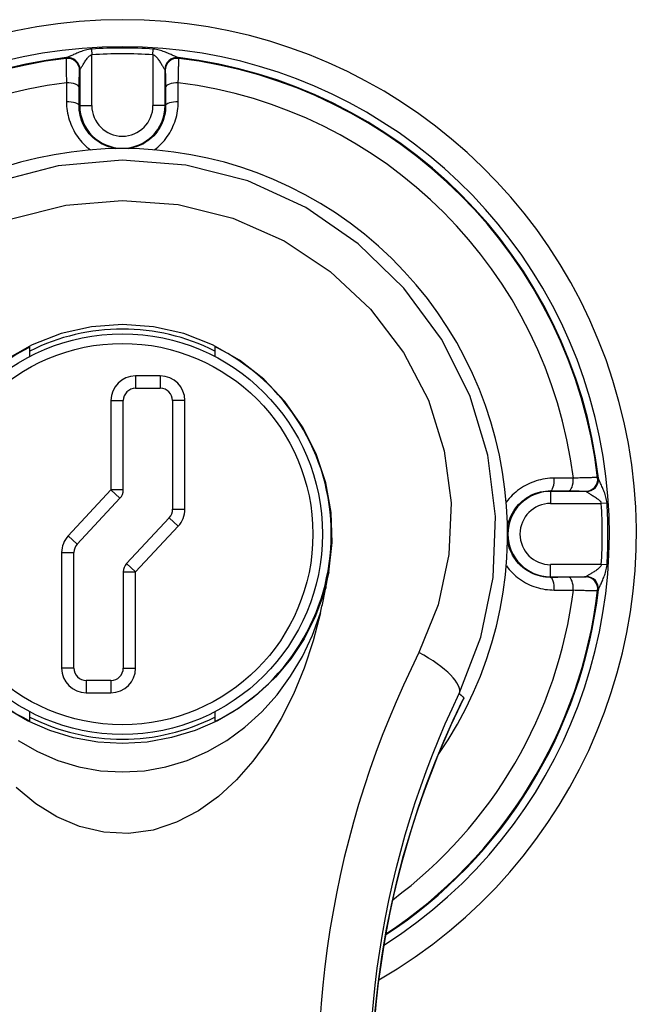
# Model space of a CAD drawing. Header units: inches. Extents: x 10 to 197, y 9 to 109.
# Tile 97 of 111: x 80.39 to 81.39, y 46.58 to 48.18. Entities that reach past the tile are written whole.
import ezdxf

# ---------------------------------------------------------------- set-up
doc = ezdxf.new("R2010")
doc.units = ezdxf.units.IN
doc.header["$MEASUREMENT"] = 0
doc.layers.add('Visible Edges(ANSI)', color=7, linetype='Continuous', lineweight=25)
doc.layers.add('Visible Tangent Edges(ANSI)', color=7, linetype='Continuous', lineweight=25)

msp = doc.modelspace()

# ---------------------------------------------------------------- linework, layer by layer
at = {"layer": 'Visible Edges(ANSI)'}
for p, q in [((80.4079, 47.6331), (80.4079, 47.6481)), ((80.7079, 47.6491), (80.7079, 47.6331)), ((80.5793, 47.5814), (80.6193, 47.5814)), ((80.5593, 47.4167), (80.5593, 47.5614)), ((80.6393, 47.5614), (80.6393, 47.3852)), ((80.4846, 47.3288), (80.5539, 47.403)), ((80.6339, 47.3715), (80.5646, 47.2973)), ((80.4793, 47.1277), (80.4793, 47.3151)), ((80.5593, 47.2836), (80.5593, 47.1277)), ((80.5393, 47.1077), (80.4993, 47.1077)), ((80.4079, 47.0419), (80.4079, 47.0569)), ((80.7079, 47.0569), (80.7079, 47.041))]:
    msp.add_line(p, q, dxfattribs=at)
at = {"layer": 'Visible Edges(ANSI)', "flags": 128}
for points in [[(80.893, 47.2831), (80.8982, 47.3313), (80.8966, 47.38), (80.888, 47.4282), (80.8724, 47.4749), (80.8502, 47.519), (80.8216, 47.5598), (80.7873, 47.596), (80.7479, 47.627), (80.7042, 47.6519), (80.6574, 47.6701), (80.6082, 47.6812), (80.5579, 47.685), (80.5077, 47.6813), (80.4585, 47.6701), (80.4116, 47.6519), (80.3679, 47.627)], [(80.8794, 47.2172), (80.88, 47.2199), (80.8806, 47.2227), (80.8812, 47.2254), (80.8818, 47.2282), (80.8825, 47.2309), (80.8831, 47.2337), (80.8837, 47.2364), (80.8842, 47.2392), (80.8848, 47.2419), (80.8854, 47.2447), (80.886, 47.2475), (80.8866, 47.2502), (80.8871, 47.253), (80.8877, 47.2557), (80.8883, 47.2585), (80.8888, 47.2612), (80.8893, 47.264), (80.8899, 47.2667), (80.8904, 47.2695), (80.8909, 47.2722), (80.8915, 47.2749), (80.892, 47.2777), (80.8925, 47.2804), (80.893, 47.2831)], [(80.8794, 47.2172), (80.8674, 47.1718), (80.8527, 47.1275), (80.8353, 47.0855), (80.8156, 47.0462), (80.7937, 47.0098), (80.7696, 46.9766), (80.7433, 46.9467), (80.7139, 46.9196), (80.6813, 46.8963), (80.6457, 46.8778), (80.6076, 46.8652), (80.5676, 46.8596), (80.5275, 46.8616), (80.4882, 46.8709), (80.4514, 46.8866), (80.4173, 46.9077), (80.3855, 46.9339)], [(81.1122, 47.0797), (81.1121, 47.0795), (81.112, 47.0794), (81.112, 47.0792), (81.1119, 47.0791), (81.1118, 47.0789), (81.1118, 47.0788), (81.1117, 47.0786), (81.1116, 47.0785), (81.1115, 47.0783), (81.1115, 47.0782), (81.1114, 47.078), (81.1113, 47.0779), (81.1112, 47.0777), (81.1112, 47.0776), (81.1111, 47.0774), (81.111, 47.0773), (81.1109, 47.0771), (81.1109, 47.077), (81.1108, 47.0768), (81.1107, 47.0767), (81.1106, 47.0765), (81.1106, 47.0764), (81.1105, 47.0762), (81.1104, 47.0761)], [(80.962, 46.4374), (80.9627, 46.4827), (80.9648, 46.5277), (80.9683, 46.5722), (80.973, 46.616), (80.979, 46.6593), (80.9862, 46.7017), (80.9946, 46.7432), (81.0039, 46.7839), (81.0143, 46.8238), (81.0257, 46.8627), (81.038, 46.9008), (81.0511, 46.9379), (81.0649, 46.974), (81.0795, 47.0091), (81.0947, 47.0431), (81.1104, 47.0761)]]:
    msp.add_lwpolyline(points, dxfattribs=at)
at = {"layer": 'Visible Edges(ANSI)'}
msp.add_circle((80.5579, 47.345), 0.3248, dxfattribs=at)
for centre, radius, start, end in [((80.5579, 47.345), 0.834, 299.9141, 240.0859), ((80.5579, 47.345), 0.625, 325.0605, 214.9395), ((80.5579, 47.345), 0.3325, 63.1831, 116.8169), ((80.5579, 47.345), 0.3382, 116.3321, 243.6679), ((80.5579, 47.345), 0.339, 296.2591, 63.7409), ((80.5793, 47.5614), 0.02, 90, 180), ((80.6193, 47.5614), 0.02, 0, 90), ((80.5393, 47.4167), 0.02, 317.0025, 0), ((80.6193, 47.3852), 0.02, 317.0025, 0), ((80.4993, 47.3151), 0.02, 137.0025, 180), ((80.5793, 47.2836), 0.02, 137.0025, 180), ((80.4993, 47.1277), 0.02, 180, 270), ((80.5393, 47.1277), 0.02, 270, 0), ((80.5579, 47.345), 0.3325, 243.1831, 296.8169)]:
    msp.add_arc(centre, radius, start, end, dxfattribs=at)
at = {"layer": 'Visible Tangent Edges(ANSI)'}
for p, q in [((80.4666, 48.1169), (80.4665, 48.1162)), ((80.5077, 48.1315), (80.5083, 48.1221)), ((80.5083, 48.0398), (80.5083, 48.1221)), ((80.6074, 48.1221), (80.608, 48.1315)), ((80.6074, 48.1221), (80.6074, 48.0398)), ((80.6493, 48.1162), (80.6491, 48.1169)), ((80.4885, 48.0967), (80.4886, 48.0974)), ((80.4886, 48.0974), (80.4886, 48.0398)), ((80.6271, 48.0974), (80.6273, 48.0967)), ((80.6271, 48.0398), (80.6271, 48.0974)), ((80.4876, 48.0398), (80.4886, 48.0398)), ((80.4886, 48.0398), (80.5083, 48.0398)), ((80.6271, 48.0398), (80.6074, 48.0398)), ((80.6281, 48.0398), (80.6271, 48.0398)), ((80.5793, 47.6014), (80.5793, 47.5814)), ((80.6193, 47.6014), (80.5793, 47.6014)), ((80.6193, 47.6014), (80.6193, 47.5814)), ((80.5393, 47.5614), (80.5593, 47.5614)), ((80.5393, 47.5614), (80.5393, 47.4167)), ((80.6593, 47.5614), (80.6393, 47.5614)), ((80.6593, 47.3852), (80.6593, 47.5614)), ((81.3298, 47.4362), (81.3291, 47.4364)), ((80.5393, 47.4167), (80.47, 47.3424)), ((80.5593, 47.4167), (80.5393, 47.4167)), ((80.5393, 47.4167), (80.5539, 47.403)), ((81.2527, 47.4153), (81.2527, 47.4143)), ((81.3103, 47.4143), (81.2527, 47.4143)), ((81.2527, 47.4143), (81.2527, 47.3946)), ((81.3096, 47.4144), (81.3103, 47.4143)), ((80.6393, 47.3852), (80.6593, 47.3852)), ((81.2527, 47.3946), (81.335, 47.3946)), ((81.3443, 47.3952), (81.335, 47.3946)), ((80.6339, 47.3715), (80.6485, 47.3579)), ((80.5793, 47.2836), (80.6485, 47.3579)), ((80.47, 47.3424), (80.4846, 47.3288)), ((80.4593, 47.3151), (80.4793, 47.3151)), ((80.4593, 47.3151), (80.4593, 47.1277)), ((80.5793, 47.2836), (80.5646, 47.2973)), ((81.335, 47.2955), (81.2527, 47.2955)), ((81.2527, 47.2758), (81.2527, 47.2955)), ((81.3443, 47.2949), (81.335, 47.2955)), ((80.5593, 47.2836), (80.5793, 47.2836)), ((80.5793, 47.1277), (80.5793, 47.2836)), ((81.2527, 47.2758), (81.3103, 47.2758)), ((81.2527, 47.2748), (81.2527, 47.2758)), ((81.3103, 47.2758), (81.3096, 47.2756)), ((81.3291, 47.2536), (81.3298, 47.2538)), ((80.4793, 47.1277), (80.4593, 47.1277)), ((80.5593, 47.1277), (80.5793, 47.1277)), ((80.4993, 47.1077), (80.4993, 47.0877)), ((80.5393, 47.1077), (80.5393, 47.0877)), ((80.4993, 47.0877), (80.5393, 47.0877))]:
    msp.add_line(p, q, dxfattribs=at)
at = {"layer": 'Visible Tangent Edges(ANSI)', "flags": 128}
for points in [[(80.4665, 48.1162), (80.4665, 48.1159), (80.4664, 48.1155), (80.4664, 48.1149), (80.4664, 48.1143), (80.4664, 48.1134), (80.4664, 48.1125), (80.4664, 48.1114), (80.4664, 48.1102), (80.4664, 48.1089), (80.4664, 48.1074), (80.4665, 48.1059), (80.4665, 48.1042), (80.4665, 48.1024), (80.4666, 48.1005), (80.4666, 48.0985), (80.4667, 48.0965), (80.4667, 48.0943), (80.4668, 48.092), (80.4668, 48.0897), (80.4669, 48.0872), (80.467, 48.0847), (80.467, 48.0821), (80.4671, 48.0795), (80.4672, 48.0768)], [(80.4674, 48.1175), (80.4673, 48.1175), (80.4673, 48.1174), (80.4672, 48.1174), (80.4672, 48.1174), (80.4671, 48.1174), (80.4671, 48.1173), (80.4671, 48.1173), (80.467, 48.1173), (80.467, 48.1173), (80.4669, 48.1172), (80.4669, 48.1172), (80.4669, 48.1172), (80.4668, 48.1172), (80.4668, 48.1171), (80.4668, 48.1171), (80.4668, 48.1171), (80.4667, 48.1171), (80.4667, 48.117), (80.4667, 48.117), (80.4667, 48.117), (80.4667, 48.117), (80.4667, 48.1169), (80.4667, 48.1169), (80.4666, 48.1169)], [(80.5077, 48.1315), (80.5052, 48.1312), (80.5028, 48.1308), (80.5004, 48.1304), (80.4981, 48.1298), (80.4959, 48.1291), (80.4937, 48.1285), (80.4916, 48.1277), (80.4896, 48.127), (80.4877, 48.1262), (80.4858, 48.1255), (80.4839, 48.1247), (80.4822, 48.1239), (80.4805, 48.1232), (80.4788, 48.1225), (80.4773, 48.1217), (80.4757, 48.1211), (80.4743, 48.1204), (80.473, 48.1198), (80.4717, 48.1193), (80.4706, 48.1188), (80.4696, 48.1183), (80.4687, 48.118), (80.468, 48.1177), (80.4674, 48.1175)], [(80.489, 48.098), (80.4893, 48.0983), (80.4896, 48.0988), (80.49, 48.0994), (80.4905, 48.1002), (80.491, 48.101), (80.4916, 48.102), (80.4923, 48.103), (80.4929, 48.1042), (80.4936, 48.1053), (80.4944, 48.1066), (80.4952, 48.1079), (80.496, 48.1092), (80.4968, 48.1105), (80.4977, 48.1119), (80.4986, 48.1133), (80.4995, 48.1146), (80.5005, 48.1159), (80.5015, 48.1172), (80.5025, 48.1184), (80.5036, 48.1195), (80.5047, 48.1204), (80.5059, 48.1212), (80.5071, 48.1218), (80.5083, 48.1221)], [(80.6074, 48.1221), (80.6087, 48.1218), (80.6099, 48.1212), (80.611, 48.1204), (80.6122, 48.1195), (80.6132, 48.1184), (80.6143, 48.1172), (80.6153, 48.1159), (80.6162, 48.1146), (80.6172, 48.1133), (80.6181, 48.1119), (80.6189, 48.1105), (80.6198, 48.1092), (80.6206, 48.1079), (80.6214, 48.1066), (80.6221, 48.1053), (80.6228, 48.1042), (80.6235, 48.103), (80.6241, 48.102), (80.6247, 48.101), (80.6252, 48.1002), (80.6257, 48.0994), (80.6261, 48.0988), (80.6265, 48.0983), (80.6267, 48.098)], [(80.6483, 48.1175), (80.6478, 48.1177), (80.647, 48.118), (80.6461, 48.1183), (80.6451, 48.1188), (80.644, 48.1193), (80.6428, 48.1198), (80.6414, 48.1204), (80.64, 48.1211), (80.6385, 48.1217), (80.6369, 48.1225), (80.6353, 48.1232), (80.6336, 48.1239), (80.6318, 48.1247), (80.63, 48.1255), (80.6281, 48.1262), (80.6261, 48.127), (80.6241, 48.1277), (80.622, 48.1285), (80.6199, 48.1291), (80.6177, 48.1298), (80.6153, 48.1304), (80.613, 48.1308), (80.6105, 48.1312), (80.608, 48.1315)], [(80.6491, 48.1169), (80.6491, 48.1169), (80.6491, 48.1169), (80.6491, 48.117), (80.6491, 48.117), (80.649, 48.117), (80.649, 48.117), (80.649, 48.1171), (80.649, 48.1171), (80.649, 48.1171), (80.6489, 48.1171), (80.6489, 48.1172), (80.6489, 48.1172), (80.6488, 48.1172), (80.6488, 48.1172), (80.6488, 48.1173), (80.6487, 48.1173), (80.6487, 48.1173), (80.6486, 48.1173), (80.6486, 48.1174), (80.6486, 48.1174), (80.6485, 48.1174), (80.6485, 48.1174), (80.6484, 48.1175), (80.6483, 48.1175)], [(80.6485, 48.0768), (80.6486, 48.0795), (80.6487, 48.0821), (80.6488, 48.0847), (80.6489, 48.0872), (80.6489, 48.0897), (80.649, 48.092), (80.649, 48.0943), (80.6491, 48.0965), (80.6491, 48.0985), (80.6492, 48.1005), (80.6492, 48.1024), (80.6493, 48.1042), (80.6493, 48.1059), (80.6493, 48.1074), (80.6493, 48.1089), (80.6493, 48.1102), (80.6493, 48.1114), (80.6493, 48.1125), (80.6493, 48.1134), (80.6493, 48.1143), (80.6493, 48.1149), (80.6493, 48.1155), (80.6493, 48.1159), (80.6493, 48.1162)], [(80.4878, 48.0693), (80.4878, 48.0712), (80.4878, 48.073), (80.4879, 48.0748), (80.4879, 48.0765), (80.4879, 48.0782), (80.4879, 48.0799), (80.488, 48.0814), (80.488, 48.083), (80.488, 48.0844), (80.488, 48.0858), (80.4881, 48.0871), (80.4881, 48.0884), (80.4881, 48.0895), (80.4881, 48.0906), (80.4882, 48.0916), (80.4882, 48.0925), (80.4882, 48.0934), (80.4883, 48.0941), (80.4883, 48.0948), (80.4883, 48.0954), (80.4884, 48.0958), (80.4884, 48.0962), (80.4884, 48.0965), (80.4885, 48.0967)], [(80.4886, 48.0974), (80.4886, 48.0974), (80.4886, 48.0974), (80.4886, 48.0975), (80.4887, 48.0975), (80.4887, 48.0975), (80.4887, 48.0975), (80.4887, 48.0976), (80.4887, 48.0976), (80.4887, 48.0976), (80.4887, 48.0976), (80.4887, 48.0977), (80.4887, 48.0977), (80.4888, 48.0977), (80.4888, 48.0977), (80.4888, 48.0978), (80.4888, 48.0978), (80.4888, 48.0978), (80.4889, 48.0978), (80.4889, 48.0979), (80.4889, 48.0979), (80.4889, 48.0979), (80.4889, 48.0979), (80.489, 48.098), (80.489, 48.098)], [(80.6267, 48.098), (80.6268, 48.098), (80.6268, 48.0979), (80.6268, 48.0979), (80.6268, 48.0979), (80.6269, 48.0979), (80.6269, 48.0978), (80.6269, 48.0978), (80.6269, 48.0978), (80.6269, 48.0978), (80.627, 48.0977), (80.627, 48.0977), (80.627, 48.0977), (80.627, 48.0977), (80.627, 48.0976), (80.627, 48.0976), (80.6271, 48.0976), (80.6271, 48.0976), (80.6271, 48.0975), (80.6271, 48.0975), (80.6271, 48.0975), (80.6271, 48.0975), (80.6271, 48.0974), (80.6271, 48.0974), (80.6271, 48.0974)], [(80.6273, 48.0967), (80.6273, 48.0965), (80.6273, 48.0962), (80.6274, 48.0958), (80.6274, 48.0954), (80.6274, 48.0948), (80.6275, 48.0941), (80.6275, 48.0934), (80.6275, 48.0925), (80.6276, 48.0916), (80.6276, 48.0906), (80.6276, 48.0895), (80.6277, 48.0884), (80.6277, 48.0871), (80.6277, 48.0858), (80.6277, 48.0844), (80.6278, 48.083), (80.6278, 48.0814), (80.6278, 48.0799), (80.6278, 48.0782), (80.6279, 48.0765), (80.6279, 48.0748), (80.6279, 48.073), (80.6279, 48.0712), (80.6279, 48.0693)], [(80.4672, 48.0768), (80.4672, 48.0756), (80.4672, 48.0743), (80.4672, 48.073), (80.4672, 48.0717), (80.4672, 48.0705), (80.4672, 48.0692), (80.4672, 48.0679), (80.4672, 48.0666), (80.4672, 48.0653), (80.4672, 48.064), (80.4672, 48.0628), (80.4672, 48.0615), (80.4672, 48.0602), (80.4672, 48.0589), (80.4672, 48.0576), (80.4672, 48.0563), (80.4672, 48.055), (80.4672, 48.0537), (80.4672, 48.0524), (80.4672, 48.0511), (80.4672, 48.0498), (80.4672, 48.0485), (80.4672, 48.0472), (80.4672, 48.0459)], [(80.4876, 48.0398), (80.4876, 48.0411), (80.4876, 48.0423), (80.4877, 48.0435), (80.4877, 48.0448), (80.4877, 48.046), (80.4877, 48.0473), (80.4877, 48.0485), (80.4877, 48.0497), (80.4877, 48.051), (80.4877, 48.0522), (80.4877, 48.0534), (80.4877, 48.0547), (80.4877, 48.0559), (80.4877, 48.0571), (80.4877, 48.0583), (80.4878, 48.0596), (80.4878, 48.0608), (80.4878, 48.062), (80.4878, 48.0632), (80.4878, 48.0644), (80.4878, 48.0657), (80.4878, 48.0669), (80.4878, 48.0681), (80.4878, 48.0693)], [(80.6279, 48.0693), (80.6279, 48.0681), (80.6279, 48.0669), (80.6279, 48.0657), (80.628, 48.0644), (80.628, 48.0632), (80.628, 48.062), (80.628, 48.0608), (80.628, 48.0596), (80.628, 48.0583), (80.628, 48.0571), (80.628, 48.0559), (80.628, 48.0547), (80.628, 48.0534), (80.628, 48.0522), (80.628, 48.051), (80.6281, 48.0497), (80.6281, 48.0485), (80.6281, 48.0473), (80.6281, 48.046), (80.6281, 48.0448), (80.6281, 48.0435), (80.6281, 48.0423), (80.6281, 48.0411), (80.6281, 48.0398)], [(80.6486, 48.0459), (80.6486, 48.0472), (80.6486, 48.0485), (80.6486, 48.0498), (80.6486, 48.0511), (80.6486, 48.0524), (80.6486, 48.0537), (80.6486, 48.055), (80.6486, 48.0563), (80.6486, 48.0576), (80.6486, 48.0589), (80.6486, 48.0602), (80.6486, 48.0615), (80.6486, 48.0628), (80.6486, 48.064), (80.6486, 48.0653), (80.6486, 48.0666), (80.6486, 48.0679), (80.6486, 48.0692), (80.6486, 48.0705), (80.6486, 48.0717), (80.6485, 48.073), (80.6485, 48.0743), (80.6485, 48.0756), (80.6485, 48.0768)], [(80.4672, 48.0459), (80.4672, 48.0422), (80.4674, 48.0385), (80.4678, 48.0348), (80.4683, 48.0311), (80.4689, 48.0274), (80.4697, 48.0238), (80.4706, 48.0202), (80.4717, 48.0165), (80.4729, 48.013), (80.4742, 48.0094), (80.4757, 48.006), (80.4773, 48.0025), (80.479, 47.9992), (80.4809, 47.9958), (80.4829, 47.9926), (80.485, 47.9895), (80.4873, 47.9864), (80.4897, 47.9834), (80.4922, 47.9806), (80.4948, 47.9778), (80.4975, 47.9751), (80.5003, 47.9726), (80.5032, 47.9702), (80.5062, 47.9679)], [(80.548, 47.9699), (80.5438, 47.9707), (80.5396, 47.9717), (80.5355, 47.9729), (80.5315, 47.9744), (80.5276, 47.9761), (80.5238, 47.978), (80.5202, 47.9802), (80.5167, 47.9826), (80.5133, 47.9852), (80.5101, 47.988), (80.5071, 47.9909), (80.5042, 47.9941), (80.5016, 47.9974), (80.4992, 48.0008), (80.497, 48.0044), (80.495, 48.0081), (80.4932, 48.0119), (80.4917, 48.0158), (80.4905, 48.0197), (80.4894, 48.0237), (80.4886, 48.0277), (80.488, 48.0317), (80.4877, 48.0358), (80.4876, 48.0398)], [(80.6281, 48.0398), (80.628, 48.0358), (80.6277, 48.0317), (80.6271, 48.0277), (80.6263, 48.0236), (80.6253, 48.0196), (80.624, 48.0157), (80.6224, 48.0118), (80.6207, 48.008), (80.6187, 48.0044), (80.6165, 48.0008), (80.6141, 47.9974), (80.6115, 47.9941), (80.6087, 47.9909), (80.6056, 47.9879), (80.6024, 47.9852), (80.5991, 47.9826), (80.5955, 47.9802), (80.5919, 47.978), (80.5881, 47.9761), (80.5842, 47.9744), (80.5802, 47.9729), (80.5761, 47.9716), (80.5719, 47.9707), (80.5677, 47.9699)], [(80.6095, 47.9679), (80.6125, 47.9702), (80.6154, 47.9726), (80.6182, 47.9751), (80.6209, 47.9778), (80.6235, 47.9805), (80.626, 47.9834), (80.6284, 47.9863), (80.6306, 47.9894), (80.6327, 47.9926), (80.6347, 47.9958), (80.6366, 47.9991), (80.6384, 48.0024), (80.64, 48.0059), (80.6415, 48.0094), (80.6428, 48.0129), (80.644, 48.0165), (80.6451, 48.0201), (80.646, 48.0237), (80.6468, 48.0274), (80.6475, 48.0311), (80.648, 48.0348), (80.6483, 48.0385), (80.6485, 48.0422), (80.6486, 48.0459)], [(81.1044, 47.0863), (81.1395, 47.1778), (81.1594, 47.2744), (81.1633, 47.3735), (81.1507, 47.4729), (81.1215, 47.5698), (81.0758, 47.6611), (81.0148, 47.7438), (80.9407, 47.8156), (80.8555, 47.8743), (80.7612, 47.9176), (80.6607, 47.9433), (80.5573, 47.9513), (80.4539, 47.9421), (80.3536, 47.9162)], [(80.3778, 47.8562), (80.4662, 47.8783), (80.5573, 47.8861), (80.6485, 47.8793), (80.7371, 47.8574), (80.8202, 47.8206), (80.8953, 47.7707), (80.9606, 47.7097), (81.0143, 47.6395), (81.0546, 47.5621), (81.0802, 47.48), (81.0912, 47.3958), (81.0878, 47.3119), (81.0701, 47.2302), (81.0392, 47.1529)], [(81.2587, 47.4357), (81.255, 47.4357), (81.2513, 47.4355), (81.2476, 47.4351), (81.244, 47.4346), (81.2403, 47.434), (81.2366, 47.4332), (81.233, 47.4323), (81.2293, 47.4312), (81.2258, 47.43), (81.2222, 47.4287), (81.2188, 47.4272), (81.2153, 47.4256), (81.212, 47.4238), (81.2087, 47.422), (81.2054, 47.4199), (81.2023, 47.4178), (81.1992, 47.4156), (81.1962, 47.4132), (81.1934, 47.4107), (81.1906, 47.4081), (81.188, 47.4054), (81.1854, 47.4026), (81.183, 47.3997), (81.1808, 47.3966)], [(81.2897, 47.4357), (81.2884, 47.4357), (81.2871, 47.4357), (81.2859, 47.4357), (81.2846, 47.4357), (81.2833, 47.4357), (81.282, 47.4357), (81.2807, 47.4357), (81.2795, 47.4357), (81.2782, 47.4357), (81.2769, 47.4357), (81.2756, 47.4357), (81.2743, 47.4357), (81.273, 47.4357), (81.2717, 47.4357), (81.2704, 47.4357), (81.2691, 47.4357), (81.2678, 47.4357), (81.2665, 47.4357), (81.2652, 47.4357), (81.2639, 47.4357), (81.2626, 47.4357), (81.2613, 47.4357), (81.26, 47.4357), (81.2587, 47.4357)], [(81.3291, 47.4364), (81.3288, 47.4364), (81.3284, 47.4365), (81.3278, 47.4365), (81.3271, 47.4365), (81.3263, 47.4365), (81.3253, 47.4365), (81.3242, 47.4365), (81.323, 47.4365), (81.3217, 47.4365), (81.3203, 47.4365), (81.3187, 47.4364), (81.317, 47.4364), (81.3152, 47.4364), (81.3134, 47.4363), (81.3114, 47.4363), (81.3093, 47.4362), (81.3071, 47.4362), (81.3048, 47.4361), (81.3025, 47.4361), (81.3001, 47.436), (81.2975, 47.4359), (81.295, 47.4359), (81.2924, 47.4358), (81.2897, 47.4357)], [(81.3303, 47.4355), (81.3303, 47.4355), (81.3303, 47.4356), (81.3303, 47.4357), (81.3302, 47.4357), (81.3302, 47.4357), (81.3302, 47.4358), (81.3302, 47.4358), (81.3301, 47.4359), (81.3301, 47.4359), (81.3301, 47.436), (81.3301, 47.436), (81.33, 47.436), (81.33, 47.4361), (81.33, 47.4361), (81.33, 47.4361), (81.3299, 47.4361), (81.3299, 47.4362), (81.3299, 47.4362), (81.3299, 47.4362), (81.3298, 47.4362), (81.3298, 47.4362), (81.3298, 47.4362), (81.3298, 47.4362), (81.3298, 47.4362)], [(81.3443, 47.3952), (81.3441, 47.3977), (81.3437, 47.4001), (81.3432, 47.4025), (81.3426, 47.4048), (81.342, 47.407), (81.3413, 47.4092), (81.3406, 47.4113), (81.3398, 47.4133), (81.3391, 47.4152), (81.3383, 47.4171), (81.3375, 47.419), (81.3368, 47.4207), (81.336, 47.4224), (81.3353, 47.4241), (81.3346, 47.4256), (81.3339, 47.4271), (81.3333, 47.4286), (81.3327, 47.4299), (81.3321, 47.4311), (81.3316, 47.4323), (81.3312, 47.4333), (81.3308, 47.4342), (81.3305, 47.4349), (81.3303, 47.4355)], [(81.1829, 47.3548), (81.1836, 47.359), (81.1846, 47.3632), (81.1858, 47.3673), (81.1873, 47.3713), (81.189, 47.3752), (81.1909, 47.379), (81.1931, 47.3827), (81.1954, 47.3862), (81.198, 47.3896), (81.2008, 47.3928), (81.2038, 47.3958), (81.2069, 47.3986), (81.2102, 47.4013), (81.2137, 47.4037), (81.2172, 47.4059), (81.2209, 47.4079), (81.2247, 47.4096), (81.2286, 47.4112), (81.2325, 47.4124), (81.2365, 47.4135), (81.2405, 47.4143), (81.2446, 47.4148), (81.2486, 47.4152), (81.2527, 47.4153)], [(81.2527, 47.4153), (81.2539, 47.4153), (81.2552, 47.4152), (81.2564, 47.4152), (81.2576, 47.4152), (81.2589, 47.4152), (81.2601, 47.4152), (81.2613, 47.4152), (81.2626, 47.4152), (81.2638, 47.4152), (81.265, 47.4152), (81.2663, 47.4152), (81.2675, 47.4152), (81.2687, 47.4152), (81.27, 47.4152), (81.2712, 47.4151), (81.2724, 47.4151), (81.2736, 47.4151), (81.2749, 47.4151), (81.2761, 47.4151), (81.2773, 47.4151), (81.2785, 47.4151), (81.2797, 47.4151), (81.2809, 47.4151), (81.2821, 47.4151)], [(81.2821, 47.4151), (81.284, 47.4151), (81.2858, 47.415), (81.2876, 47.415), (81.2894, 47.415), (81.2911, 47.415), (81.2927, 47.415), (81.2943, 47.4149), (81.2958, 47.4149), (81.2972, 47.4149), (81.2986, 47.4149), (81.2999, 47.4148), (81.3012, 47.4148), (81.3024, 47.4148), (81.3034, 47.4148), (81.3045, 47.4147), (81.3054, 47.4147), (81.3062, 47.4147), (81.307, 47.4146), (81.3076, 47.4146), (81.3082, 47.4146), (81.3087, 47.4145), (81.3091, 47.4145), (81.3094, 47.4144), (81.3096, 47.4144)], [(81.3103, 47.4143), (81.3103, 47.4143), (81.3103, 47.4142), (81.3103, 47.4142), (81.3103, 47.4142), (81.3104, 47.4142), (81.3104, 47.4142), (81.3104, 47.4142), (81.3104, 47.4142), (81.3105, 47.4142), (81.3105, 47.4142), (81.3105, 47.4142), (81.3105, 47.4141), (81.3106, 47.4141), (81.3106, 47.4141), (81.3106, 47.4141), (81.3106, 47.4141), (81.3107, 47.4141), (81.3107, 47.414), (81.3107, 47.414), (81.3107, 47.414), (81.3108, 47.414), (81.3108, 47.4139), (81.3108, 47.4139), (81.3108, 47.4139)], [(81.3108, 47.4139), (81.3112, 47.4136), (81.3116, 47.4133), (81.3123, 47.4129), (81.313, 47.4124), (81.3139, 47.4118), (81.3148, 47.4113), (81.3159, 47.4106), (81.317, 47.41), (81.3182, 47.4093), (81.3194, 47.4085), (81.3207, 47.4077), (81.322, 47.4069), (81.3234, 47.4061), (81.3247, 47.4052), (81.3261, 47.4043), (81.3274, 47.4034), (81.3288, 47.4024), (81.33, 47.4014), (81.3312, 47.4004), (81.3323, 47.3993), (81.3333, 47.3982), (81.3341, 47.397), (81.3347, 47.3958), (81.335, 47.3946)], [(81.2527, 47.2748), (81.2486, 47.2749), (81.2446, 47.2752), (81.2405, 47.2758), (81.2365, 47.2766), (81.2325, 47.2776), (81.2286, 47.2789), (81.2247, 47.2804), (81.221, 47.2821), (81.2173, 47.2841), (81.2137, 47.2863), (81.2103, 47.2888), (81.207, 47.2914), (81.2039, 47.2943), (81.2009, 47.2973), (81.1982, 47.3006), (81.1956, 47.3039), (81.1932, 47.3075), (81.191, 47.3111), (81.1891, 47.3149), (81.1873, 47.3188), (81.1858, 47.3228), (81.1846, 47.3269), (81.1836, 47.331), (81.1828, 47.3352)], [(81.181, 47.2935), (81.1832, 47.2905), (81.1856, 47.2876), (81.1882, 47.2848), (81.1908, 47.282), (81.1935, 47.2794), (81.1964, 47.2769), (81.1993, 47.2745), (81.2024, 47.2722), (81.2055, 47.2701), (81.2087, 47.268), (81.212, 47.2662), (81.2154, 47.2644), (81.2188, 47.2628), (81.2223, 47.2613), (81.2258, 47.26), (81.2294, 47.2588), (81.233, 47.2578), (81.2366, 47.2568), (81.2403, 47.2561), (81.244, 47.2554), (81.2477, 47.2549), (81.2514, 47.2546), (81.255, 47.2544), (81.2587, 47.2543)], [(81.335, 47.2955), (81.3347, 47.2942), (81.3341, 47.293), (81.3333, 47.2919), (81.3323, 47.2907), (81.3312, 47.2897), (81.33, 47.2886), (81.3287, 47.2876), (81.3274, 47.2867), (81.3261, 47.2857), (81.3247, 47.2848), (81.3234, 47.284), (81.322, 47.2831), (81.3207, 47.2823), (81.3194, 47.2815), (81.3182, 47.2808), (81.317, 47.2801), (81.3159, 47.2794), (81.3148, 47.2788), (81.3139, 47.2782), (81.313, 47.2777), (81.3123, 47.2772), (81.3116, 47.2768), (81.3112, 47.2764), (81.3108, 47.2762)], [(81.3303, 47.2546), (81.3305, 47.2551), (81.3308, 47.2559), (81.3312, 47.2567), (81.3316, 47.2578), (81.3321, 47.2589), (81.3327, 47.2601), (81.3333, 47.2614), (81.3339, 47.2629), (81.3346, 47.2644), (81.3353, 47.266), (81.336, 47.2676), (81.3368, 47.2693), (81.3375, 47.2711), (81.3383, 47.2729), (81.3391, 47.2748), (81.3398, 47.2768), (81.3406, 47.2788), (81.3413, 47.2808), (81.342, 47.283), (81.3426, 47.2852), (81.3432, 47.2875), (81.3437, 47.2899), (81.3441, 47.2924), (81.3443, 47.2949)], [(80.8929, 47.284), (80.8837, 47.2457), (80.8702, 47.2097), (80.8526, 47.1752), (80.8313, 47.1429), (80.8063, 47.113), (80.7779, 47.0861), (80.7464, 47.0624), (80.7122, 47.0425), (80.6758, 47.0266), (80.6375, 47.015), (80.5981, 47.0079), (80.5582, 47.0056), (80.5181, 47.0079), (80.4786, 47.0149), (80.4404, 47.0265), (80.4039, 47.0423), (80.3697, 47.0622)], [(81.2821, 47.275), (81.2809, 47.275), (81.2797, 47.275), (81.2785, 47.2749), (81.2773, 47.2749), (81.2761, 47.2749), (81.2749, 47.2749), (81.2736, 47.2749), (81.2724, 47.2749), (81.2712, 47.2749), (81.27, 47.2749), (81.2687, 47.2749), (81.2675, 47.2749), (81.2663, 47.2749), (81.265, 47.2749), (81.2638, 47.2748), (81.2626, 47.2748), (81.2613, 47.2748), (81.2601, 47.2748), (81.2589, 47.2748), (81.2576, 47.2748), (81.2564, 47.2748), (81.2552, 47.2748), (81.2539, 47.2748), (81.2527, 47.2748)], [(81.3096, 47.2756), (81.3094, 47.2756), (81.3091, 47.2756), (81.3087, 47.2755), (81.3082, 47.2755), (81.3076, 47.2755), (81.307, 47.2754), (81.3062, 47.2754), (81.3054, 47.2754), (81.3045, 47.2753), (81.3035, 47.2753), (81.3024, 47.2753), (81.3012, 47.2752), (81.3, 47.2752), (81.2986, 47.2752), (81.2973, 47.2751), (81.2958, 47.2751), (81.2943, 47.2751), (81.2927, 47.2751), (81.2911, 47.2751), (81.2894, 47.275), (81.2876, 47.275), (81.2858, 47.275), (81.284, 47.275), (81.2821, 47.275)], [(81.3108, 47.2762), (81.3108, 47.2761), (81.3108, 47.2761), (81.3108, 47.2761), (81.3107, 47.276), (81.3107, 47.276), (81.3107, 47.276), (81.3107, 47.276), (81.3106, 47.276), (81.3106, 47.2759), (81.3106, 47.2759), (81.3106, 47.2759), (81.3105, 47.2759), (81.3105, 47.2759), (81.3105, 47.2759), (81.3105, 47.2759), (81.3104, 47.2758), (81.3104, 47.2758), (81.3104, 47.2758), (81.3104, 47.2758), (81.3103, 47.2758), (81.3103, 47.2758), (81.3103, 47.2758), (81.3103, 47.2758), (81.3103, 47.2758)], [(81.2587, 47.2543), (81.26, 47.2543), (81.2613, 47.2543), (81.2626, 47.2543), (81.2639, 47.2543), (81.2652, 47.2543), (81.2665, 47.2543), (81.2678, 47.2543), (81.2691, 47.2543), (81.2704, 47.2543), (81.2717, 47.2543), (81.273, 47.2543), (81.2743, 47.2543), (81.2756, 47.2543), (81.2769, 47.2543), (81.2782, 47.2543), (81.2795, 47.2543), (81.2807, 47.2543), (81.282, 47.2543), (81.2833, 47.2543), (81.2846, 47.2543), (81.2859, 47.2543), (81.2871, 47.2543), (81.2884, 47.2543), (81.2897, 47.2544)], [(81.2897, 47.2544), (81.2924, 47.2543), (81.295, 47.2542), (81.2976, 47.2541), (81.3001, 47.254), (81.3025, 47.254), (81.3049, 47.2539), (81.3071, 47.2539), (81.3093, 47.2538), (81.3114, 47.2538), (81.3134, 47.2537), (81.3153, 47.2537), (81.3171, 47.2536), (81.3187, 47.2536), (81.3203, 47.2536), (81.3217, 47.2536), (81.3231, 47.2536), (81.3243, 47.2536), (81.3253, 47.2535), (81.3263, 47.2536), (81.3271, 47.2536), (81.3278, 47.2536), (81.3284, 47.2536), (81.3288, 47.2536), (81.3291, 47.2536)], [(81.3298, 47.2538), (81.3298, 47.2538), (81.3298, 47.2538), (81.3298, 47.2538), (81.3298, 47.2538), (81.3299, 47.2539), (81.3299, 47.2539), (81.3299, 47.2539), (81.3299, 47.2539), (81.33, 47.2539), (81.33, 47.254), (81.33, 47.254), (81.33, 47.254), (81.3301, 47.2541), (81.3301, 47.2541), (81.3301, 47.2541), (81.3301, 47.2542), (81.3302, 47.2542), (81.3302, 47.2542), (81.3302, 47.2543), (81.3302, 47.2543), (81.3303, 47.2544), (81.3303, 47.2544), (81.3303, 47.2545), (81.3303, 47.2546)], [(80.3886, 47.0104), (80.42, 46.9924), (80.453, 46.9781), (80.4873, 46.9677), (80.5225, 46.9614), (80.558, 46.9593), (80.5935, 46.9614), (80.6286, 46.9677), (80.6629, 46.9781), (80.6959, 46.9924), (80.7273, 47.0105), (80.7568, 47.032), (80.7841, 47.0567), (80.8088, 47.0843), (80.8308, 47.1145), (80.85, 47.1468), (80.8662, 47.1812), (80.8793, 47.2171)], [(81.0392, 47.1529), (81.0264, 47.1266), (81.014, 47.1001), (81.0021, 47.0732), (80.9907, 47.0461), (80.9797, 47.0187), (80.9693, 46.991), (80.9594, 46.9631), (80.95, 46.935), (80.9412, 46.9066), (80.9329, 46.8781), (80.9251, 46.8494), (80.9179, 46.8205), (80.9113, 46.7915), (80.9052, 46.7623), (80.8997, 46.7329), (80.8947, 46.7033), (80.8903, 46.6737), (80.8865, 46.6439), (80.8832, 46.6139), (80.8806, 46.5839), (80.8785, 46.5539)], [(80.9628, 46.558), (80.9652, 46.5859), (80.9681, 46.6136), (80.9715, 46.6413), (80.9755, 46.6689), (80.9799, 46.6963), (80.9848, 46.7236), (80.9903, 46.7507), (80.9962, 46.7776), (81.0026, 46.8044), (81.0096, 46.8311), (81.017, 46.8576), (81.0249, 46.8839), (81.0332, 46.91), (81.0421, 46.936), (81.0514, 46.9617), (81.0611, 46.9871), (81.0713, 47.0123), (81.0819, 47.0373), (81.093, 47.0619), (81.1044, 47.0863)], [(81.1122, 47.0797), (81.1015, 47.0577), (81.0911, 47.0353), (81.0809, 47.0124), (81.071, 46.989), (81.0614, 46.9652), (81.0522, 46.9409), (81.0432, 46.9162), (81.0347, 46.891), (81.0265, 46.8654), (81.0187, 46.8393), (81.0114, 46.8129), (81.0045, 46.7861), (80.998, 46.7589), (80.992, 46.7314), (80.9865, 46.7034), (80.9816, 46.6751), (80.9771, 46.6463), (80.9732, 46.6173), (80.9698, 46.5879), (80.967, 46.5582)], [(81.1122, 47.0797), (81.1119, 47.08), (81.1115, 47.0802), (81.1112, 47.0805), (81.1109, 47.0808), (81.1106, 47.0811), (81.1103, 47.0813), (81.1099, 47.0816), (81.1096, 47.0819), (81.1093, 47.0822), (81.109, 47.0824), (81.1086, 47.0827), (81.1083, 47.083), (81.108, 47.0833), (81.1077, 47.0835), (81.1074, 47.0838), (81.107, 47.0841), (81.1067, 47.0844), (81.1064, 47.0847), (81.1061, 47.0849), (81.1057, 47.0852), (81.1054, 47.0855), (81.1051, 47.0858), (81.1048, 47.086), (81.1044, 47.0863)]]:
    msp.add_lwpolyline(points, dxfattribs=at)
at = {"layer": 'Visible Tangent Edges(ANSI)'}
msp.add_circle((80.5579, 47.345), 0.3091, dxfattribs=at)
for centre, radius, start, end in [((80.5579, 47.345), 0.7902, 302.4711, 237.5289), ((80.5579, 47.345), 0.788, 86.3514, 93.6486), ((80.5579, 47.345), 0.7778, 96.6798, 173.3202), ((80.5579, 47.345), 0.7766, 96.7579, 173.2421), ((80.5579, 47.345), 0.7787, 86.3514, 93.6486), ((80.5579, 47.345), 0.7778, 6.6798, 83.3202), ((80.5579, 47.345), 0.7766, 6.7579, 83.2421), ((80.5579, 47.345), 0.7374, 97.0627, 172.9373), ((80.5579, 47.345), 0.7374, 7.0627, 82.9373), ((80.5579, 48.0398), 0.0692, 180, 0), ((80.5579, 48.0398), 0.0496, 180, 0), ((80.5793, 47.5614), 0.04, 90, 180), ((80.6193, 47.5614), 0.04, 0, 90), ((81.2527, 47.345), 0.0692, 90, 270), ((80.6193, 47.3852), 0.04, 317.0025, 0), ((81.2527, 47.345), 0.0496, 90, 270), ((80.5579, 47.345), 0.7787, 356.3514, 3.6486), ((80.5579, 47.345), 0.788, 356.3514, 3.6486), ((80.4993, 47.3151), 0.04, 137.0025, 180), ((80.5579, 47.345), 0.7778, 303.3134, 353.3202), ((80.5579, 47.345), 0.7374, 306.503, 352.9373), ((80.5579, 47.345), 0.7766, 303.3949, 353.2421), ((80.4993, 47.1277), 0.04, 180, 270), ((80.5393, 47.1277), 0.04, 270, 0)]:
    msp.add_arc(centre, radius, start, end, dxfattribs=at)
for centre, major_axis, ratio, start_param, end_param in [((80.4688, 48.0967), (0.0192, -0.0044), 0.997017, 0.2281, 1.915237), ((80.469, 48.0974), (0.0192, -0.0044), 0.997018, 0.228124, 1.914949), ((80.4697, 48.098), (-0.0087, 0.0177), 0.976901, 4.26551, 5.936313), ((80.6461, 48.098), (0.0087, 0.0177), 0.976901, 0.346873, 2.017675), ((80.6468, 48.0974), (-0.0192, -0.0044), 0.997018, 4.368236, 6.055061), ((80.6469, 48.0967), (-0.0192, -0.0044), 0.997017, 4.367948, 6.055085), ((80.4681, 48.0693), (0.0197, -0.0001), 0.383204, 0.018896, 1.621052), ((80.6476, 48.0693), (-0.0197, -0.0001), 0.383204, 4.662134, 6.264289), ((80.4679, 48.0398), (0.0197, -0.0001), 0.308135, 0.018346, 1.612425), ((80.6478, 48.0398), (-0.0197, -0.0001), 0.308135, 4.67076, 6.264839), ((81.2527, 47.4349), (-0.0001, -0.0197), 0.308135, 0.018346, 1.612425), ((81.2821, 47.4348), (-0.0001, -0.0197), 0.383204, 0.018896, 1.621052), ((81.3096, 47.4341), (-0.0044, -0.0192), 0.997017, 0.2281, 1.915237), ((81.3103, 47.4339), (-0.0044, -0.0192), 0.997018, 0.228124, 1.914949), ((81.3108, 47.4332), (0.0177, 0.0087), 0.976901, 4.26551, 5.936313), ((81.2527, 47.2551), (-0.0001, 0.0197), 0.308135, 4.67076, 6.264839), ((81.2821, 47.2553), (-0.0001, 0.0197), 0.383204, 4.662134, 6.264289), ((81.3096, 47.2559), (-0.0044, 0.0192), 0.997017, 4.367948, 6.055085), ((81.3103, 47.2561), (-0.0044, 0.0192), 0.997018, 4.368236, 6.055061), ((81.3108, 47.2568), (0.0177, -0.0087), 0.976901, 0.346873, 2.017675), ((81.0155, 47.1284), (0.0887, -0.0427), 0.330309, 0.018491, 1.461422)]:
    msp.add_ellipse(centre, major_axis=major_axis, ratio=ratio, start_param=start_param, end_param=end_param, dxfattribs=at)

doc.saveas('drawing.dxf')
